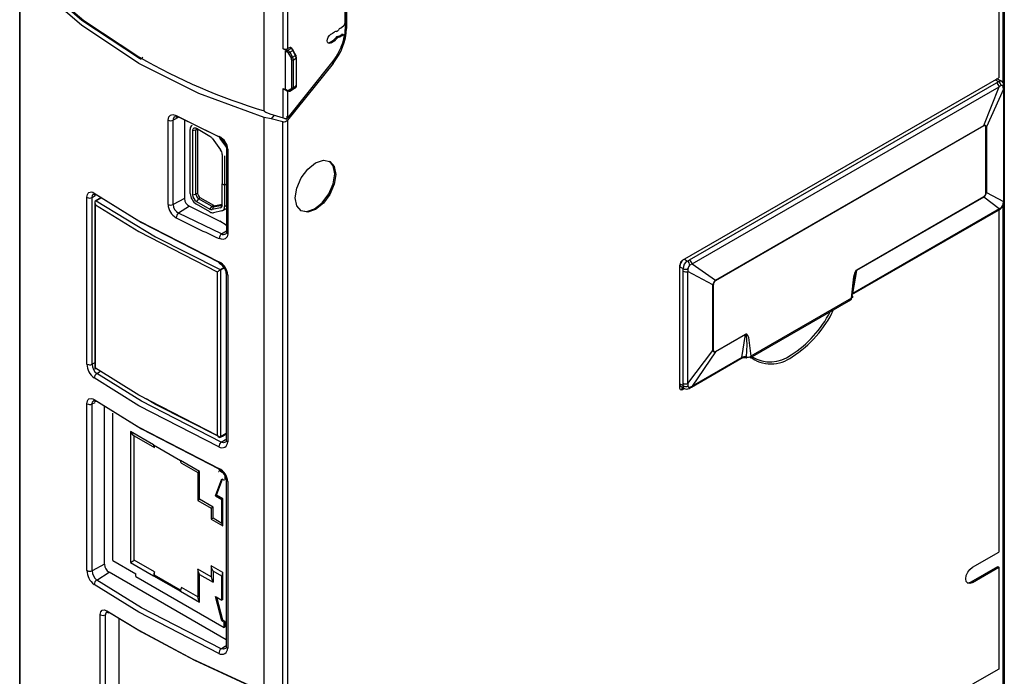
# Model space of a CAD drawing. Header units: millimetres. Extents: x 0 to 2235, y 0 to 1727.
# Tile 30 of 37: x 1518 to 1597, y 1307 to 1360. Entities that reach past the tile are written whole.
import ezdxf

# ---------------------------------------------------------------- set-up
doc = ezdxf.new("R2010")
doc.units = ezdxf.units.MM
doc.header["$LTSCALE"] = 8

msp = doc.modelspace()

# ---------------------------------------------------------------- linework, layer by layer
for p, q in [((1596.84, 1409.797), (1596.84, 1280.946)), ((1596.749, 1354.845), (1596.749, 1408.807)), ((1596.404, 1382.505), (1596.404, 1355.263)), ((1543.927, 1359.663), (1543.927, 1377.352)), ((1543.949, 1359.259), (1543.949, 1377.504)), ((1544.044, 1377.454), (1544.044, 1359.21)), ((1538.941, 1357.573), (1538.941, 1375.537)), ((1539.306, 1375.564), (1539.306, 1357.6)), ((1537.44, 1352.594), (1537.44, 1373.652)), ((1517.806, 1207.704), (1517.805, 1363.805)), ((1517.833, 1208.221), (1517.833, 1363.793)), ((1543.549, 1359.253), (1543.801, 1359.428)), ((1543.063, 1358.93), (1543.082, 1358.941)), ((1543.515, 1358.638), (1543.62, 1358.71)), ((1543.605, 1358.586), (1543.515, 1358.638)), ((1543.71, 1358.658), (1543.605, 1358.586)), ((1543.62, 1358.71), (1543.634, 1358.719)), ((1543.62, 1358.71), (1543.71, 1358.658)), ((1543.823, 1358.677), (1543.734, 1358.729)), ((1543.949, 1359.259), (1544.044, 1359.21)), ((1542.812, 1358.066), (1542.722, 1358.118)), ((1542.812, 1358.066), (1542.798, 1358.058)), ((1543.1, 1358.25), (1543.011, 1358.302)), ((1543.181, 1358.475), (1543.27, 1358.424)), ((1543.427, 1358.528), (1543.337, 1358.58)), ((1543.605, 1358.586), (1543.577, 1358.569)), ((1539.298, 1357.452), (1538.941, 1357.573)), ((1539.141, 1354.32), (1539.141, 1357.423)), ((1539.141, 1357.423), (1539.266, 1357.352)), ((1539.587, 1357.619), (1539.298, 1357.452)), ((1539.306, 1357.6), (1539.473, 1357.697)), ((1539.366, 1357.246), (1539.595, 1356.849)), ((1539.473, 1357.697), (1539.587, 1357.619)), ((1539.486, 1357.316), (1539.728, 1357.455)), ((1539.486, 1357.316), (1539.716, 1356.919)), ((1539.531, 1357.697), (1539.524, 1357.702)), ((1539.646, 1357.618), (1539.531, 1357.697)), ((1539.716, 1356.919), (1539.937, 1357.047)), ((1539.937, 1357.047), (1539.728, 1357.455)), ((1539.896, 1357.219), (1539.767, 1357.472)), ((1539.997, 1357.023), (1539.896, 1357.219)), ((1542.959, 1356.414), (1539.303, 1351.867)), ((1539.371, 1352.109), (1542.867, 1356.458)), ((1539.636, 1356.71), (1539.636, 1354.463)), ((1539.778, 1356.71), (1539.996, 1356.835)), ((1539.778, 1354.463), (1539.778, 1356.71)), ((1539.996, 1356.835), (1539.996, 1354.589)), ((1540.025, 1354.772), (1540.025, 1356.878)), ((1542.873, 1356.466), (1542.959, 1356.414)), ((1540.025, 1354.628), (1540.025, 1354.772)), ((1571.012, 1340.605), (1596.404, 1355.263)), ((1571.568, 1340.632), (1596.218, 1354.862)), ((1596.119, 1355.099), (1596.368, 1354.955)), ((1596.218, 1354.862), (1596.368, 1354.955)), ((1596.619, 1354.979), (1596.357, 1355.13)), ((1538.941, 1354.389), (1539.141, 1354.32)), ((1538.941, 1352.037), (1538.941, 1354.389)), ((1539.266, 1354.249), (1539.141, 1354.32)), ((1539.142, 1354.286), (1539.286, 1354.203)), ((1539.184, 1354.291), (1539.203, 1354.285)), ((1539.306, 1354.233), (1539.306, 1352.043)), ((1539.595, 1354.371), (1539.366, 1354.239)), ((1539.728, 1354.333), (1539.486, 1354.193)), ((1539.486, 1354.193), (1539.716, 1354.325)), ((1539.716, 1354.325), (1539.937, 1354.453)), ((1539.937, 1354.453), (1539.728, 1354.333)), ((1539.996, 1354.589), (1539.778, 1354.463)), ((1571.776, 1340.31), (1596.427, 1354.541)), ((1595.185, 1351.433), (1596.427, 1354.541)), ((1596.764, 1354.335), (1595.4, 1351.312)), ((1596.591, 1354.627), (1596.427, 1354.541)), ((1596.764, 1354.335), (1596.746, 1354.538)), ((1596.764, 1354.335), (1596.764, 1345.329)), ((1596.816, 1354.436), (1596.809, 1354.646)), ((1596.816, 1354.437), (1596.816, 1354.432)), ((1596.816, 1345.426), (1596.816, 1354.432)), ((1537.887, 1352.363), (1538.941, 1352.037)), ((1529.712, 1345.08), (1529.712, 1351.858)), ((1530.581, 1352.099), (1530.115, 1351.857)), ((1530.115, 1345.079), (1530.115, 1351.857)), ((1530.558, 1352.11), (1533.806, 1350.512)), ((1531.03, 1351.878), (1531.03, 1345.555)), ((1537.983, 1351.963), (1537.437, 1352.074)), ((1537.437, 1196.408), (1537.437, 1352.074)), ((1538.221, 1352.259), (1537.983, 1351.963)), ((1538.938, 1351.714), (1537.983, 1351.963)), ((1538.938, 1195.885), (1538.938, 1351.714)), ((1539.094, 1352.002), (1539.214, 1351.925)), ((1539.214, 1352.086), (1539.263, 1352.138)), ((1539.214, 1351.925), (1539.319, 1352.056)), ((1539.214, 1352.005), (1539.214, 1351.925)), ((1539.263, 1352.138), (1539.371, 1352.109)), ((1539.303, 1351.867), (1539.303, 1195.909)), ((1539.371, 1352.109), (1539.306, 1352.043)), ((1531.494, 1345.974), (1531.494, 1351.118)), ((1531.954, 1351.057), (1531.685, 1351.008)), ((1531.685, 1351.008), (1531.685, 1345.864)), ((1532.081, 1351.131), (1531.954, 1351.057)), ((1531.954, 1345.913), (1531.954, 1351.057)), ((1533.077, 1350.556), (1531.989, 1351.184)), ((1532.091, 1345.992), (1532.091, 1351.125)), ((1573.655, 1339.004), (1595.185, 1351.433)), ((1595.188, 1351.387), (1573.659, 1338.959)), ((1595.364, 1351.288), (1595.4, 1351.312)), ((1595.364, 1346.018), (1595.364, 1351.288)), ((1595.4, 1351.312), (1595.4, 1346.043)), ((1533.247, 1350.397), (1533.927, 1349.475)), ((1534.348, 1349.777), (1533.901, 1350.383)), ((1534.397, 1349.654), (1534.397, 1342.877)), ((1534.513, 1349.517), (1534.485, 1349.532)), ((1534.513, 1349.517), (1534.513, 1342.74)), ((1534.061, 1349.106), (1534.061, 1346.754)), ((1534.252, 1348.996), (1534.252, 1346.644)), ((1523.782, 1346), (1527.379, 1343.774)), ((1532.091, 1345.992), (1531.954, 1345.913)), ((1534.061, 1346.754), (1534.252, 1346.644)), ((1534.061, 1346.738), (1534.067, 1346.75)), ((1534.061, 1345.023), (1534.061, 1346.738)), ((1534.252, 1346.628), (1534.061, 1346.738)), ((1534.252, 1346.644), (1534.397, 1346.728)), ((1534.397, 1346.711), (1534.252, 1346.628)), ((1534.252, 1346.628), (1534.252, 1344.912)), ((1595.4, 1346.043), (1596.764, 1345.329)), ((1523.199, 1332.274), (1523.199, 1345.666)), ((1523.199, 1345.666), (1523.215, 1345.655)), ((1523.628, 1345.649), (1523.86, 1345.77)), ((1523.628, 1332.258), (1523.628, 1345.649)), ((1523.844, 1345.297), (1523.844, 1331.861)), ((1524.367, 1345.638), (1523.865, 1345.348)), ((1523.868, 1345.349), (1523.903, 1345.357)), ((1524.365, 1345.624), (1523.937, 1345.377)), ((1523.997, 1345.863), (1527.583, 1343.644)), ((1531.03, 1345.555), (1530.115, 1345.079)), ((1531.685, 1345.864), (1531.954, 1345.913)), ((1532.166, 1345.545), (1531.989, 1345.337)), ((1531.989, 1345.337), (1533.077, 1344.709)), ((1532.303, 1345.625), (1532.166, 1345.545)), ((1533.253, 1344.918), (1532.166, 1345.545)), ((1533.391, 1344.997), (1532.303, 1345.625)), ((1595.185, 1345.674), (1584.986, 1339.786)), ((1584.989, 1339.828), (1595.188, 1345.716)), ((1595.188, 1345.716), (1595.185, 1345.674)), ((1596.427, 1344.736), (1595.185, 1345.674)), ((1596.746, 1345.116), (1596.764, 1345.329)), ((1596.809, 1345.228), (1596.816, 1345.432)), ((1523.894, 1345.066), (1527.379, 1342.914)), ((1523.894, 1331.942), (1523.894, 1345.066)), ((1531.43, 1344.941), (1530.558, 1344.385)), ((1531.43, 1344.941), (1533.865, 1343.737)), ((1533.077, 1344.489), (1531.989, 1345.117)), ((1533.077, 1344.709), (1533.253, 1344.918)), ((1533.372, 1344.891), (1533.247, 1344.671)), ((1533.927, 1344.809), (1533.247, 1344.671)), ((1533.391, 1344.997), (1533.253, 1344.918)), ((1534.034, 1344.565), (1533.354, 1344.427)), ((1533.372, 1344.891), (1534.052, 1345.029)), ((1533.509, 1344.97), (1533.372, 1344.891)), ((1534.061, 1345.082), (1533.509, 1344.97)), ((1534.052, 1345.029), (1533.927, 1344.809)), ((1534.052, 1345.029), (1534.061, 1345.034)), ((1534.061, 1345.031), (1534.052, 1345.029)), ((1534.107, 1344.592), (1534.397, 1344.759)), ((1534.252, 1344.912), (1534.397, 1344.996)), ((1584.609, 1337.852), (1596.368, 1344.641)), ((1596.427, 1344.736), (1584.667, 1337.947)), ((1596.364, 1344.638), (1596.526, 1344.738)), ((1596.404, 1344.663), (1596.404, 1317.182)), ((1596.427, 1344.736), (1596.591, 1344.848)), ((1596.749, 1280.998), (1596.749, 1345.018)), ((1527.379, 1343.774), (1533.793, 1340.47)), ((1527.583, 1343.644), (1533.797, 1340.443)), ((1534.008, 1342.72), (1530.558, 1344.385)), ((1534.389, 1343.435), (1533.865, 1343.737)), ((1527.379, 1342.914), (1533.656, 1339.673)), ((1534.008, 1342.72), (1534.397, 1342.967)), ((1534.389, 1343.435), (1534.397, 1343.345)), ((1534.513, 1342.74), (1534.485, 1342.754)), ((1571.158, 1340.689), (1571.407, 1340.545)), ((1571.407, 1340.545), (1571.568, 1340.632)), ((1533.656, 1339.673), (1533.656, 1326.548)), ((1533.909, 1339.867), (1533.879, 1339.814)), ((1533.879, 1339.814), (1533.922, 1339.815)), ((1533.909, 1339.867), (1534.202, 1340.037)), ((1534.234, 1339.995), (1533.922, 1339.815)), ((1533.922, 1339.815), (1533.922, 1326.423)), ((1570.793, 1340.083), (1571.054, 1339.933)), ((1570.794, 1330.347), (1570.794, 1340.227)), ((1571.06, 1339.737), (1571.054, 1339.933)), ((1571.06, 1330.731), (1571.06, 1339.737)), ((1571.45, 1339.934), (1571.441, 1339.716)), ((1573.44, 1338.636), (1571.441, 1339.716)), ((1571.441, 1330.71), (1571.441, 1339.716)), ((1571.776, 1340.31), (1571.604, 1340.202)), ((1571.776, 1340.31), (1573.655, 1339.004)), ((1584.986, 1339.786), (1584.667, 1337.947)), ((1534.383, 1339.559), (1534.383, 1326.168)), ((1534.499, 1339.423), (1534.471, 1339.437)), ((1534.499, 1339.423), (1534.499, 1326.031)), ((1573.659, 1338.959), (1573.655, 1339.004)), ((1573.44, 1333.366), (1573.44, 1338.636)), ((1573.483, 1338.656), (1573.483, 1333.387)), ((1576.427, 1332.761), (1584.518, 1337.432)), ((1584.58, 1337.569), (1576.489, 1332.898)), ((1576.076, 1334.643), (1573.655, 1333.245)), ((1573.659, 1333.287), (1576.08, 1334.685)), ((1575.758, 1332.804), (1576.076, 1334.643)), ((1571.441, 1330.71), (1573.44, 1333.366)), ((1573.483, 1333.387), (1573.44, 1333.366)), ((1571.718, 1330.41), (1575.699, 1332.709)), ((1573.655, 1333.245), (1571.776, 1330.506)), ((1575.758, 1332.804), (1571.776, 1330.506)), ((1523.844, 1332.37), (1523.628, 1332.258)), ((1523.868, 1331.919), (1523.903, 1331.966)), ((1523.868, 1331.919), (1523.937, 1331.926)), ((1527.379, 1329.79), (1523.894, 1331.942)), ((1527.379, 1328.93), (1523.782, 1331.156)), ((1523.997, 1331.508), (1524.291, 1331.696)), ((1527.578, 1329.292), (1523.997, 1331.508)), ((1570.793, 1330.693), (1571.054, 1330.542)), ((1570.896, 1330.464), (1571.158, 1330.313)), ((1570.919, 1330.273), (1571.074, 1330.362)), ((1571.008, 1330.218), (1570.919, 1330.273)), ((1571.168, 1330.311), (1571.008, 1330.218)), ((1571.054, 1330.542), (1571.06, 1330.731)), ((1571.441, 1330.71), (1571.45, 1330.513)), ((1571.541, 1330.315), (1571.715, 1330.408)), ((1571.604, 1330.424), (1571.776, 1330.506)), ((1523.782, 1329.424), (1527.379, 1327.198)), ((1533.656, 1326.548), (1527.379, 1329.79)), ((1523.199, 1315.699), (1523.199, 1329.09)), ((1523.199, 1329.09), (1523.215, 1329.08)), ((1523.628, 1329.073), (1523.86, 1329.194)), ((1523.628, 1315.682), (1523.628, 1329.073)), ((1523.997, 1329.287), (1527.583, 1327.068)), ((1524.617, 1316.196), (1524.617, 1328.907)), ((1533.793, 1325.625), (1527.379, 1328.93)), ((1533.968, 1325.999), (1527.578, 1329.292)), ((1525.293, 1316.492), (1525.293, 1328.332)), ((1527.379, 1327.198), (1533.793, 1323.894)), ((1527.583, 1327.068), (1533.797, 1323.867)), ((1528.552, 1325.781), (1526.693, 1326.854)), ((1526.693, 1326.854), (1526.693, 1316.354)), ((1526.998, 1316.53), (1526.998, 1326.511)), ((1526.998, 1326.511), (1528.633, 1325.568)), ((1533.871, 1326.382), (1534.073, 1326.498)), ((1533.878, 1326.386), (1533.922, 1326.423)), ((1533.878, 1326.386), (1533.909, 1326.416)), ((1534.383, 1326.69), (1533.922, 1326.423)), ((1533.968, 1325.999), (1534.327, 1326.227)), ((1534.073, 1326.498), (1534.383, 1326.677)), ((1528.552, 1325.781), (1530.709, 1324.536)), ((1528.633, 1325.568), (1528.633, 1325.734)), ((1534.499, 1326.031), (1534.471, 1326.046)), ((1532.251, 1323.646), (1530.709, 1324.536)), ((1530.79, 1324.323), (1532.106, 1323.563)), ((1532.106, 1323.563), (1532.106, 1321.333)), ((1532.251, 1321.417), (1532.251, 1323.646)), ((1533.516, 1321.707), (1534.039, 1323.066)), ((1533.77, 1323.642), (1533.779, 1323.637)), ((1534.155, 1323.513), (1533.827, 1323.703)), ((1534.039, 1323.066), (1534.216, 1322.964)), ((1534.297, 1323.011), (1534.297, 1323.297)), ((1533.596, 1321.754), (1534.091, 1323.037)), ((1534.383, 1322.984), (1534.383, 1309.592)), ((1534.499, 1322.847), (1534.471, 1322.861)), ((1534.499, 1322.847), (1534.499, 1309.456)), ((1533.596, 1321.754), (1533.516, 1321.707)), ((1533.516, 1321.707), (1534.039, 1321.405)), ((1534.12, 1321.451), (1533.596, 1321.754)), ((1532.106, 1321.333), (1533.181, 1320.713)), ((1533.325, 1320.796), (1532.251, 1321.417)), ((1533.181, 1320.713), (1533.181, 1319.815)), ((1533.325, 1319.898), (1533.325, 1320.796)), ((1534.039, 1321.405), (1534.12, 1321.451)), ((1534.039, 1319.486), (1534.039, 1321.405)), ((1534.12, 1319.273), (1534.12, 1321.451)), ((1534.039, 1319.486), (1533.325, 1319.898)), ((1533.181, 1319.815), (1534.12, 1319.273)), ((1594.278, 1315.955), (1596.404, 1317.182)), ((1524.617, 1316.196), (1523.628, 1315.682)), ((1525.293, 1316.492), (1527.131, 1315.431)), ((1526.693, 1316.354), (1528.552, 1315.28)), ((1528.633, 1315.586), (1526.998, 1316.53)), ((1533.181, 1316.088), (1533.181, 1315.19)), ((1534.12, 1315.546), (1533.181, 1316.088)), ((1594.188, 1314.782), (1596.315, 1316.01)), ((1594.278, 1314.73), (1596.404, 1315.957)), ((1596.315, 1316.01), (1596.404, 1315.957)), ((1596.404, 1315.957), (1596.404, 1307.791)), ((1523.997, 1314.932), (1524.984, 1315.562)), ((1534.383, 1310.124), (1524.984, 1315.562)), ((1527.131, 1315.227), (1527.131, 1315.431)), ((1527.131, 1315.227), (1534.216, 1311.137)), ((1528.633, 1315.327), (1528.552, 1315.28)), ((1528.552, 1315.28), (1530.709, 1314.035)), ((1528.633, 1315.327), (1528.633, 1315.586)), ((1530.717, 1314.124), (1528.633, 1315.327)), ((1533.181, 1315.19), (1532.106, 1315.81)), ((1532.106, 1315.81), (1532.106, 1313.581)), ((1532.251, 1313.145), (1532.251, 1315.374)), ((1532.251, 1315.374), (1533.325, 1314.754)), ((1533.325, 1315.652), (1533.325, 1314.754)), ((1534.039, 1315.24), (1533.325, 1315.652)), ((1534.039, 1313.321), (1534.039, 1315.24)), ((1534.12, 1313.367), (1534.12, 1315.546)), ((1527.379, 1312.354), (1523.782, 1314.58)), ((1527.578, 1312.716), (1523.997, 1314.932)), ((1594.188, 1314.782), (1594.278, 1314.73)), ((1530.709, 1314.035), (1532.251, 1313.145)), ((1532.106, 1313.581), (1530.79, 1314.341)), ((1533.516, 1313.623), (1534.039, 1313.321)), ((1534.039, 1311.659), (1533.516, 1313.623)), ((1534.12, 1311.706), (1533.626, 1313.56)), ((1534.12, 1313.367), (1534.039, 1313.321)), ((1524.273, 1268.033), (1524.273, 1312.158)), ((1524.273, 1312.158), (1524.286, 1312.15)), ((1524.699, 1268.019), (1524.699, 1312.144)), ((1524.808, 1312.468), (1527.379, 1310.913)), ((1525.019, 1312.333), (1527.58, 1310.784)), ((1533.793, 1309.049), (1527.379, 1312.354)), ((1533.968, 1309.423), (1527.578, 1312.716)), ((1525.774, 1311.877), (1525.774, 1268.64)), ((1534.12, 1311.706), (1534.039, 1311.659)), ((1534.039, 1311.659), (1534.216, 1311.557)), ((1534.297, 1311.604), (1534.12, 1311.706)), ((1534.216, 1311.557), (1534.297, 1311.604)), ((1534.216, 1311.137), (1534.216, 1311.557)), ((1534.297, 1311.183), (1534.297, 1311.604)), ((1534.297, 1311.183), (1534.216, 1311.137)), ((1533.968, 1309.423), (1534.327, 1309.651)), ((1534.499, 1309.456), (1534.471, 1309.47)), ((1596.404, 1307.791), (1594.278, 1306.564))]:
    msp.add_line(p, q)
at = {"flags": 128}
for points in [[(1518.669, 1363.457), (1522.797, 1359.89), (1527.409, 1356.83)], [(1527.379, 1356.413), (1522.76, 1359.477), (1518.574, 1363.106)], [(1518.933, 1363.277), (1522.94, 1359.866), (1527.381, 1356.936)], [(1542.798, 1358.058), (1542.684, 1358.018), (1542.586, 1358.036), (1542.519, 1358.109), (1542.494, 1358.226), (1542.514, 1358.371), (1542.576, 1358.521), (1542.671, 1358.655), (1542.785, 1358.752)], [(1543.865, 1358.585), (1543.862, 1358.617), (1543.853, 1358.644), (1543.838, 1358.665), (1543.818, 1358.679), (1543.795, 1358.686), (1543.768, 1358.684), (1543.739, 1358.675), (1543.71, 1358.658)], [(1542.543, 1358.071), (1542.605, 1358.071), (1542.722, 1358.118)], [(1539.141, 1357.423), (1539.143, 1357.431), (1539.147, 1357.437), (1539.161, 1357.444), (1539.202, 1357.449), (1539.298, 1357.438)], [(1539.486, 1357.316), (1539.4, 1357.398), (1539.298, 1357.452)], [(1539.366, 1357.246), (1539.39, 1357.26), (1539.422, 1357.278), (1539.455, 1357.298), (1539.486, 1357.316)], [(1539.587, 1357.619), (1539.616, 1357.627), (1539.641, 1357.621), (1539.658, 1357.603), (1539.663, 1357.574)], [(1539.755, 1357.464), (1539.713, 1357.528), (1539.663, 1357.574)], [(1539.728, 1357.455), (1539.752, 1357.466), (1539.765, 1357.472), (1539.766, 1357.471), (1539.755, 1357.464)], [(1539.964, 1357.055), (1539.975, 1357.062), (1539.974, 1357.063), (1539.961, 1357.058), (1539.937, 1357.047)], [(1540.002, 1356.913), (1539.992, 1356.982), (1539.964, 1357.055)], [(1537.437, 1352.074), (1532.192, 1353.997), (1527.379, 1356.413)], [(1527.409, 1356.83), (1527.388, 1356.877), (1527.381, 1356.936)], [(1527.409, 1356.83), (1527.464, 1356.789), (1527.538, 1356.79), (1527.62, 1356.831), (1527.699, 1356.907)], [(1539.595, 1356.849), (1539.606, 1356.855), (1539.619, 1356.863), (1539.635, 1356.872), (1539.651, 1356.881), (1539.668, 1356.891), (1539.685, 1356.901), (1539.701, 1356.91), (1539.716, 1356.919)], [(1539.996, 1356.835), (1540.017, 1356.853), (1540.025, 1356.874), (1540.02, 1356.895), (1540.002, 1356.913)], [(1596.368, 1354.955), (1596.501, 1355.003), (1596.614, 1354.981)], [(1596.722, 1354.75), (1596.782, 1354.707), (1596.809, 1354.649), (1596.795, 1354.589), (1596.746, 1354.538)], [(1539.636, 1354.463), (1539.626, 1354.406), (1539.613, 1354.385), (1539.595, 1354.371)], [(1539.691, 1354.319), (1539.724, 1354.333), (1539.752, 1354.354)], [(1539.964, 1354.577), (1539.992, 1354.611), (1540.002, 1354.667)], [(1539.996, 1354.589), (1540.017, 1354.606), (1540.025, 1354.627), (1540.02, 1354.648), (1540.002, 1354.667)], [(1596.746, 1354.538), (1596.73, 1354.597), (1596.695, 1354.635), (1596.646, 1354.645), (1596.591, 1354.627)], [(1529.712, 1351.858), (1529.768, 1352.122), (1529.908, 1352.265), (1530.104, 1352.311), (1530.36, 1352.233)], [(1537.44, 1352.594), (1537.442, 1352.584), (1537.448, 1352.575), (1537.47, 1352.553), (1537.554, 1352.501), (1537.887, 1352.363)], [(1530.252, 1352.132), (1530.32, 1352.137), (1530.432, 1352.094)], [(1530.36, 1352.233), (1530.378, 1352.153), (1530.423, 1352.099), (1530.43, 1352.097)], [(1595.364, 1351.288), (1595.36, 1351.321), (1595.349, 1351.353), (1595.311, 1351.398), (1595.255, 1351.409), (1595.222, 1351.403), (1595.188, 1351.387)], [(1533.825, 1350.535), (1533.839, 1350.453), (1533.877, 1350.4), (1533.882, 1350.399)], [(1533.882, 1350.399), (1533.937, 1350.385), (1534.008, 1350.412)], [(1534.485, 1349.532), (1534.421, 1349.586), (1534.397, 1349.648)], [(1539.93, 1345.616), (1540.053, 1346.407), (1540.406, 1347.219), (1540.934, 1347.931), (1541.556, 1348.433), (1542.178, 1348.65), (1542.706, 1348.547), (1543.059, 1348.141), (1543.182, 1347.494)], [(1543.093, 1347.546), (1542.969, 1348.193), (1542.66, 1348.572)], [(1543.182, 1347.494), (1543.059, 1346.704), (1542.706, 1345.891), (1542.178, 1345.18), (1541.556, 1344.677), (1540.934, 1344.461), (1540.406, 1344.563), (1540.053, 1344.969), (1539.93, 1345.616)], [(1540.362, 1344.591), (1540.844, 1344.513), (1541.466, 1344.729), (1542.089, 1345.231), (1542.616, 1345.943), (1542.969, 1346.756), (1543.093, 1347.546)], [(1523.199, 1345.666), (1523.237, 1345.9), (1523.289, 1345.995), (1523.359, 1346.058), (1523.56, 1346.094), (1523.668, 1346.063), (1523.782, 1346)], [(1523.628, 1345.649), (1523.656, 1345.813), (1523.735, 1345.911), (1523.743, 1345.912)], [(1523.742, 1345.914), (1523.763, 1345.908), (1523.846, 1345.862)], [(1523.937, 1345.377), (1528.704, 1342.49), (1533.909, 1339.867)], [(1596.807, 1345.228), (1596.795, 1345.171), (1596.746, 1345.116)], [(1596.813, 1345.426), (1596.806, 1345.383), (1596.764, 1345.329)], [(1596.427, 1344.736), (1596.402, 1344.671), (1596.366, 1344.643)], [(1596.524, 1344.74), (1596.568, 1344.779), (1596.591, 1344.848)], [(1534.397, 1342.868), (1534.378, 1342.768), (1534.342, 1342.727)], [(1534.485, 1342.754), (1534.421, 1342.808), (1534.397, 1342.872), (1534.398, 1342.877)], [(1534.513, 1342.74), (1534.454, 1342.481), (1534.309, 1342.334), (1534.102, 1342.281), (1533.825, 1342.346)], [(1533.968, 1340.354), (1533.903, 1340.327), (1533.843, 1340.339), (1533.805, 1340.391), (1533.793, 1340.47)], [(1584.58, 1337.569), (1584.765, 1339.283), (1584.874, 1339.658), (1584.931, 1339.769), (1584.96, 1339.805), (1584.989, 1339.828)], [(1534.471, 1339.437), (1534.407, 1339.491), (1534.383, 1339.555)], [(1584.627, 1337.767), (1584.75, 1338.781), (1584.848, 1339.363)], [(1584.368, 1337.446), (1584.449, 1337.418), (1584.518, 1337.432)], [(1584.518, 1337.432), (1584.518, 1337.432), (1584.564, 1337.485), (1584.58, 1337.569)], [(1584.627, 1337.767), (1584.657, 1337.727), (1584.667, 1337.678), (1584.645, 1337.622), (1584.58, 1337.569)], [(1584.607, 1337.855), (1584.642, 1337.883), (1584.667, 1337.947)], [(1576.076, 1334.643), (1576.083, 1334.645), (1576.09, 1334.645), (1576.103, 1334.636), (1576.125, 1334.581), (1576.164, 1333.825), (1576.127, 1332.86)], [(1576.08, 1334.685), (1576.109, 1334.695), (1576.138, 1334.692), (1576.196, 1334.648), (1576.305, 1334.398), (1576.489, 1332.898)], [(1573.483, 1333.387), (1573.487, 1333.353), (1573.498, 1333.321), (1573.536, 1333.277), (1573.592, 1333.265), (1573.625, 1333.272), (1573.659, 1333.287)], [(1575.697, 1332.711), (1575.732, 1332.739), (1575.758, 1332.804)], [(1576.179, 1332.739), (1576.173, 1332.74), (1576.139, 1332.785), (1576.127, 1332.86)], [(1576.489, 1332.898), (1576.473, 1332.814), (1576.427, 1332.761), (1576.427, 1332.761)], [(1523.868, 1331.919), (1523.848, 1331.911), (1523.846, 1331.912), (1523.858, 1331.92), (1523.894, 1331.942)], [(1571.008, 1330.218), (1570.926, 1330.191), (1570.856, 1330.206), (1570.81, 1330.261), (1570.794, 1330.347)], [(1571.153, 1330.317), (1571.078, 1330.404), (1571.054, 1330.542)], [(1571.45, 1330.513), (1571.461, 1330.456), (1571.495, 1330.419), (1571.545, 1330.408), (1571.604, 1330.424)], [(1571.604, 1330.424), (1571.584, 1330.356), (1571.541, 1330.316)], [(1571.712, 1330.41), (1571.751, 1330.441), (1571.776, 1330.506)], [(1523.199, 1329.09), (1523.237, 1329.325), (1523.289, 1329.419), (1523.359, 1329.483), (1523.56, 1329.518), (1523.668, 1329.488), (1523.782, 1329.424)], [(1533.909, 1326.416), (1528.704, 1329.039), (1527.964, 1329.487)], [(1523.628, 1329.073), (1523.656, 1329.237), (1523.735, 1329.335), (1523.743, 1329.336)], [(1523.742, 1329.339), (1523.763, 1329.332), (1523.846, 1329.286)], [(1526.693, 1326.854), (1526.833, 1326.659), (1526.998, 1326.511)], [(1534.322, 1326.008), (1534.315, 1326), (1534.155, 1325.96), (1533.968, 1325.999)], [(1534.383, 1326.167), (1534.365, 1326.056), (1534.323, 1326.005)], [(1534.471, 1326.046), (1534.407, 1326.1), (1534.383, 1326.164), (1534.384, 1326.168)], [(1533.968, 1323.778), (1533.903, 1323.751), (1533.843, 1323.763), (1533.805, 1323.816), (1533.793, 1323.894)], [(1532.251, 1323.646), (1532.152, 1323.589), (1532.106, 1323.563)], [(1534.471, 1322.861), (1534.407, 1322.915), (1534.383, 1322.979)], [(1532.251, 1321.417), (1532.152, 1321.36), (1532.106, 1321.333)], [(1533.325, 1320.796), (1533.227, 1320.739), (1533.181, 1320.713)], [(1533.325, 1319.898), (1533.227, 1319.841), (1533.181, 1319.815)], [(1526.693, 1316.354), (1526.833, 1316.435), (1526.998, 1316.53)], [(1533.325, 1315.652), (1533.227, 1315.871), (1533.181, 1316.088)], [(1594.278, 1314.73), (1594.075, 1314.659), (1593.903, 1314.693), (1593.788, 1314.825), (1593.748, 1315.036), (1593.788, 1315.294), (1593.903, 1315.559), (1594.075, 1315.791), (1594.278, 1315.955)], [(1532.251, 1315.374), (1532.152, 1315.593), (1532.106, 1315.81)], [(1533.181, 1315.19), (1533.227, 1314.973), (1533.325, 1314.754)], [(1593.861, 1314.723), (1593.985, 1314.711), (1594.188, 1314.782)], [(1532.251, 1313.145), (1532.152, 1313.364), (1532.106, 1313.581)], [(1524.273, 1312.158), (1524.314, 1312.383), (1524.423, 1312.515), (1524.598, 1312.55), (1524.808, 1312.468)], [(1524.796, 1312.368), (1524.801, 1312.366), (1524.867, 1312.333)], [(1524.808, 1312.468), (1524.824, 1312.385), (1524.868, 1312.333)], [(1524.868, 1312.333), (1524.87, 1312.331), (1524.938, 1312.313), (1525.019, 1312.333)], [(1527.379, 1310.913), (1531.654, 1308.618), (1536.226, 1306.499)], [(1527.58, 1310.784), (1531.843, 1308.496), (1536.231, 1306.462)], [(1534.322, 1309.433), (1534.315, 1309.425), (1534.155, 1309.384), (1533.968, 1309.423)], [(1534.383, 1309.592), (1534.365, 1309.481), (1534.323, 1309.43)], [(1534.471, 1309.47), (1534.407, 1309.524), (1534.383, 1309.588), (1534.384, 1309.592)]]:
    msp.add_lwpolyline(points, dxfattribs=at)
for centre, radius, start, end in [((1543.616, 1359.678), 0.311, 306.3916, 357.16672), ((1530.575, 1378.203), 22.966, 302.11843, 302.94154), ((1539.339, 1359.427), 4.709, 320.22793, 357.36071), ((1543.224, 1358.716), 0.266, 88.29234, 122.26473), ((1543.212, 1359.181), 0.2, 275.50994, 331.6535), ((1543.342, 1358.866), 0.287, 269.19655, 307.23676), ((1543.909, 1358.746), 0.622, 125.36141, 146.8302), ((1539.871, 1359.352), 4.08, 336.76437, 358.69836), ((1543.692, 1358.637), 0.101, 65.69289, 125.61759), ((1530.046, 1378.31), 23.841, 302.11843, 302.94154), ((1530.136, 1378.258), 23.841, 302.11843, 302.94154), ((1539.021, 1359.571), 4.948, 321.01701, 347.99902), ((1542.666, 1358.81), 0.614, 304.12357, 326.93319), ((1542.756, 1358.758), 0.614, 304.12338, 326.93891), ((1543.357, 1358.38), 0.2, 95.5114, 151.66021), ((1543.447, 1358.328), 0.2, 95.50841, 151.64827), ((1543.435, 1358.793), 0.266, 268.29234, 302.26473), ((1543.64, 1358.586), 0.224, 348.53522, 359.67639), ((1539.092, 1358.019), 0.47, 251.30004, 297.06097), ((1539.417, 1357.345), 0.152, 142.05764, 177.4818), ((1539.116, 1357.109), 0.285, 28.65825, 58.24202), ((1539.223, 1357.118), 0.329, 36.93405, 76.96452), ((1539.341, 1357.263), 0.432, 26.37914, 55.30692), ((1539.401, 1357.291), 0.408, 26.28598, 53.81522), ((1539.503, 1356.813), 0.493, 2.64575, 28.32767), ((1551.543, 1399.086), 48.584, 240.17713, 253.12561), ((1539.366, 1356.705), 0.27, 0.9195, 32.18072), ((1539.707, 1356.846), 0.154, 242.60967, 297.39033), ((1539.345, 1356.695), 0.433, 1.9682, 31.15457), ((1596.261, 1354.945), 0.209, 62.51579, 107.77411), ((1595.963, 1354.468), 0.469, 8.87114, 57.08942), ((1596.149, 1354.567), 0.446, 7.75531, 60.60524), ((1596.395, 1354.63), 0.414, 1.83377, 58.74658), ((1539.167, 1354.601), 0.31, 223.12347, 273.17635), ((1539.316, 1354.244), 0.0503, 174.37962, 234.30196), ((1539.324, 1354.332), 0.102, 234.68456, 294.01035), ((1539.449, 1354.278), 0.0922, 204.81555, 293.64311), ((1539.679, 1354.41), 0.0922, 204.81728, 293.64265), ((1539.707, 1354.599), 0.154, 242.60967, 297.39033), ((1539.628, 1354.448), 0.151, 305.69985, 5.62009), ((1539.854, 1354.57), 0.143, 305.57271, 7.64059), ((1539.885, 1354.529), 0.0924, 304.6293, 31.10179), ((1539.844, 1354.615), 0.181, 311.74495, 4.58763), ((1596.688, 1354.438), 0.128, 306.2955, 357.42776), ((1529.915, 1352.279), 0.468, 244.26903, 295.41016), ((1530.373, 1351.897), 0.261, 116.81793, 189.05148), ((1567.673, 1423.984), 80.873, 242.52447, 245.25792), ((1530.483, 1352.208), 0.123, 244.40346, 307.49311), ((1538.997, 1352.087), 0.377, 261.09115, 324.29077), ((1539.118, 1352.438), 0.438, 246.19359, 295.44871), ((1531.827, 1351.161), 0.336, 124.05635, 187.25583), ((1531.87, 1351.038), 0.188, 50.79671, 189.21404), ((1532.115, 1351.07), 0.162, 137.23139, 184.54647), ((1595.254, 1351.306), 0.145, 2.69626, 118.53305), ((1594.867, 1351.386), 0.321, 0.17448, 8.37159), ((1532.776, 1350.062), 0.578, 35.45183, 58.6632), ((1533.294, 1349.435), 1.222, 3.86203, 64.24731), ((1533.496, 1349.58), 0.903, 4.16679, 65.35107), ((1533.41, 1349.078), 0.652, 2.48486, 37.47665), ((1523.923, 1345.984), 0.142, 173.47862, 301.45614), ((1532.551, 1346.013), 0.461, 182.60548, 237.39452), ((1594.856, 1346.112), 0.548, 306.88879, 352.77778), ((1594.98, 1346.039), 0.384, 302.81805, 356.93944), ((1595.243, 1346.23), 0.244, 299.75076, 309.95564), ((1523.428, 1346.068), 0.464, 242.73836, 295.52953), ((1524.154, 1345.233), 0.309, 157.81187, 212.59615), ((1523.98, 1345.17), 0.212, 101.64552, 121.82944), ((1531.75, 1345.587), 0.721, 182.56208, 243.58381), ((1532.569, 1346.023), 1.076, 182.60548, 237.39452), ((1532.345, 1345.894), 0.661, 182.60548, 237.39452), ((1532.414, 1345.934), 0.461, 182.60548, 237.39452), ((1596.132, 1345.294), 0.681, 304.99209, 354.51748), ((1530.993, 1345.141), 1.283, 182.72624, 240.44838), ((1529.915, 1345.502), 0.468, 244.26903, 295.41016), ((1530.944, 1345.119), 0.83, 182.76867, 242.22894), ((1533.213, 1344.918), 0.249, 236.89631, 277.85908), ((1533.298, 1344.829), 0.406, 236.89631, 277.85908), ((1533.348, 1345.063), 0.174, 236.89631, 277.85908), ((1533.486, 1345.142), 0.174, 236.89623, 277.85911), ((1533.868, 1344.994), 0.194, 287.49302, 8.35998), ((1533.939, 1344.866), 0.316, 287.49302, 8.35998), ((1596.346, 1345.17), 0.404, 307.33612, 352.40913), ((1530.857, 1343.987), 0.498, 126.97429, 175.6016), ((1566.188, 1413.508), 78.176, 242.7231, 245.54505), ((1534.351, 1342.319), 0.527, 130.57599, 177.10528), ((1534.168, 1343.015), 0.336, 241.66294, 301.24536), ((1533.283, 1339.364), 1.218, 2.77196, 65.25014), ((1571.585, 1340.036), 0.795, 131.64306, 174.35367), ((1571.268, 1340.205), 0.474, 122.60523, 177.39449), ((1571.792, 1339.915), 0.738, 121.40495, 178.66133), ((1571.115, 1340.149), 0.493, 6.24949, 53.58937), ((1571.313, 1340.238), 0.469, 8.87114, 57.08942), ((1531.48, 1343.355), 4.276, 300.57247, 304.10825), ((1533.457, 1339.494), 0.928, 3.99573, 65.1298), ((1571.25, 1340.386), 0.494, 246.62907, 293.82452), ((1571.274, 1340.155), 0.47, 242.91939, 290.90041), ((1571.782, 1339.921), 0.332, 122.25444, 177.77782), ((1585.441, 1339.404), 0.594, 140.0018, 183.99074), ((1584.744, 1339.827), 0.246, 350.42213, 0.22832), ((1574.033, 1338.537), 0.601, 128.9504, 170.55736), ((1573.867, 1338.636), 0.384, 122.81814, 176.93936), ((1573.323, 1338.936), 0.323, 291.33635, 299.81064), ((1575.018, 1340.437), 8.968, 302.34024, 334.92835), ((1575.079, 1340.376), 8.705, 302.26608, 333.36987), ((1575.834, 1334.684), 0.246, 350.42225, 0.22823), ((1573.586, 1333.374), 0.146, 182.9146, 298.31174), ((1573.413, 1333.286), 0.246, 350.42225, 0.22823), ((1575.975, 1332.131), 0.64, 71.25912, 116.77495), ((1576.024, 1332.288), 0.58, 79.82763, 117.33597), ((1576.264, 1333.292), 0.454, 252.4314, 299.76341), ((1578.12, 1335.051), 2.77, 231.87873, 307.73514), ((1578.041, 1335.246), 2.795, 238.76526, 307.07768), ((1524.641, 1332.316), 1.443, 181.6355, 233.46997), ((1523.348, 1332.494), 0.266, 235.83344, 240.04634), ((1523.428, 1332.677), 0.464, 242.73836, 295.52953), ((1524.634, 1332.287), 1.006, 181.66714, 230.72295), ((1524.219, 1331.131), 0.437, 120.49695, 176.78061), ((1571.03, 1330.659), 0.237, 179.0758, 235.49588), ((1571.282, 1330.924), 0.444, 239.19899, 292.23794), ((1571.274, 1331.149), 0.47, 242.91939, 290.90041), ((1571.348, 1330.679), 0.412, 240.98992, 297.92848), ((1523.923, 1329.408), 0.142, 173.47862, 301.45614), ((1523.428, 1329.492), 0.464, 242.73836, 295.52953), ((1533.938, 1326.703), 0.322, 208.67013, 259.30387), ((1528.821, 1325.761), 0.269, 175.71256, 225.78209), ((1534.042, 1326.009), 0.458, 236.99755, 2.78583), ((1534.312, 1325.609), 0.52, 131.38145, 178.17835), ((1530.977, 1324.516), 0.269, 175.71244, 225.78221), ((1533.283, 1322.788), 1.218, 2.77196, 65.25014), ((1533.457, 1322.918), 0.928, 3.99573, 65.1298), ((1534.308, 1319.466), 0.269, 175.71251, 225.78175), ((1525.405, 1316.229), 0.788, 182.37364, 237.76105), ((1524.641, 1315.74), 1.443, 181.6355, 233.46997), ((1523.348, 1315.919), 0.266, 235.83349, 240.04623), ((1523.428, 1316.101), 0.464, 242.73836, 295.52953), ((1524.634, 1315.711), 1.006, 181.66714, 230.72295), ((1529.25, 1315.26), 0.698, 152.12381, 178.34811), ((1534.737, 1315.22), 0.698, 152.12363, 178.3481), ((1524.219, 1314.556), 0.437, 120.49695, 176.78061), ((1531.407, 1314.015), 0.698, 152.12382, 178.34811), ((1524.499, 1312.563), 0.464, 242.73836, 295.52953), ((1524.935, 1312.178), 0.239, 128.29925, 188.20257), ((1534.042, 1309.433), 0.458, 236.99755, 2.78583), ((1534.312, 1309.033), 0.52, 131.38145, 178.17835)]:
    msp.add_arc(centre, radius, start, end)

doc.saveas('drawing.dxf')
